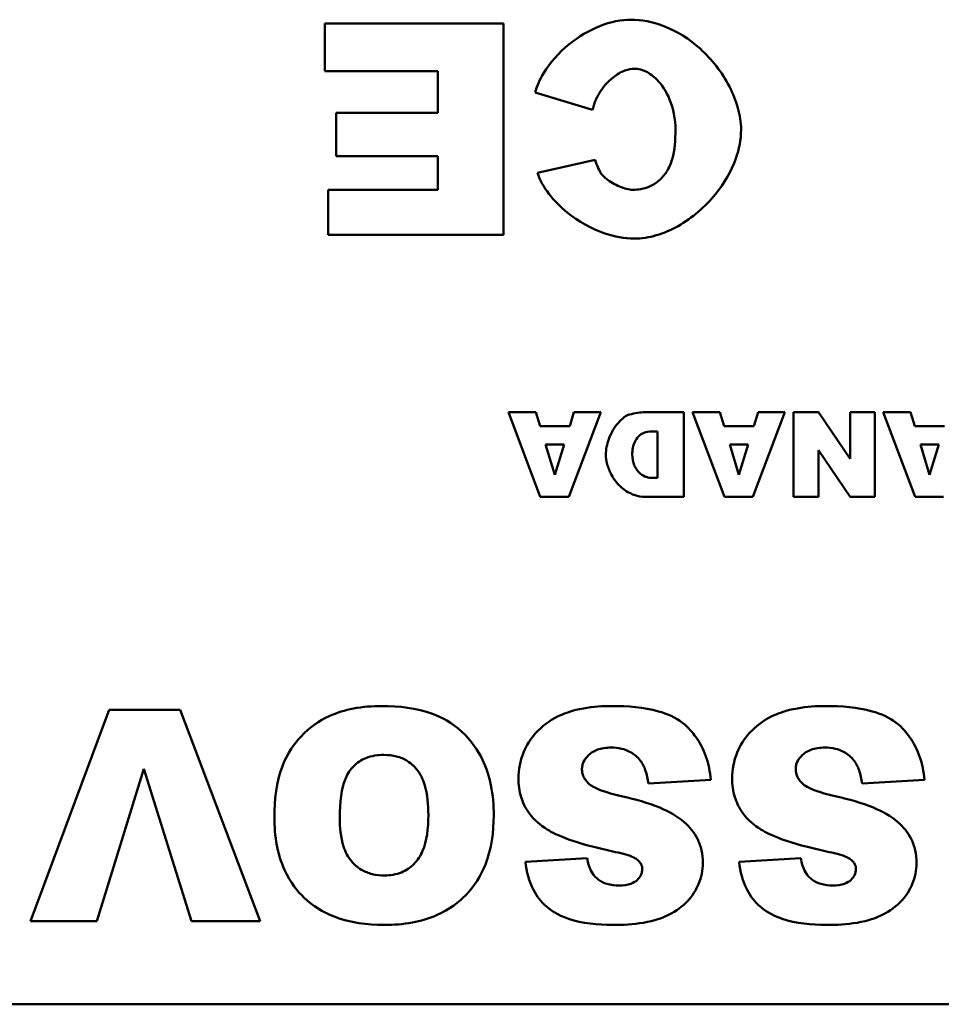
# Model space of a CAD drawing. Header units: inches. Extents: x 2.9 to 75, y -2.3 to 43.7.
# Tile 93 of 155: x 50.8 to 51.7, y 36.2 to 37.1. Entities that reach past the tile are written whole.
import ezdxf

# ---------------------------------------------------------------- set-up
doc = ezdxf.new("R2010")
doc.units = ezdxf.units.IN
doc.header["$MEASUREMENT"] = 0
doc.layers.add('Visible Edges(ROSSANSI)', color=7, linetype='Continuous', lineweight=50)

msp = doc.modelspace()

# ---------------------------------------------------------------- linework, layer by layer
at = {"layer": 'Visible Edges(ROSSANSI)'}
for p, q in [((51.27392, 37.08863), (51.10529, 37.08863)), ((51.10529, 37.08863), (51.10529, 37.04339)), ((51.27392, 36.88863), (51.27392, 37.08863)), ((51.10529, 37.04339), (51.21193, 37.04339)), ((51.21193, 37.04339), (51.21193, 37.00393)), ((51.30414, 37.02318), (51.35823, 37.00682)), ((51.21193, 37.00393), (51.11588, 37.00393)), ((51.11588, 37.00393), (51.11588, 36.96312)), ((51.11588, 36.96312), (51.21193, 36.96312)), ((51.21193, 36.96312), (51.21193, 36.93136)), ((51.36073, 36.95947), (51.30606, 36.94734)), ((51.10837, 36.93136), (51.10837, 36.88863)), ((51.21193, 36.93136), (51.10837, 36.93136)), ((51.10837, 36.88863), (51.27392, 36.88863)), ((51.3046, 36.72098), (51.27873, 36.72098)), ((51.27873, 36.72098), (51.30876, 36.64098)), ((51.3086, 36.70774), (51.3046, 36.72098)), ((51.33578, 36.64098), (51.36589, 36.72098)), ((51.34063, 36.72098), (51.33671, 36.70774)), ((51.36589, 36.72098), (51.34063, 36.72098)), ((51.44443, 36.72098), (51.4077, 36.72098)), ((51.44443, 36.64098), (51.44443, 36.72098)), ((51.47861, 36.72098), (51.45274, 36.72098)), ((51.45274, 36.72098), (51.48277, 36.64098)), ((51.48262, 36.70774), (51.47861, 36.72098)), ((51.5098, 36.64098), (51.5399, 36.72098)), ((51.51465, 36.72098), (51.51072, 36.70774)), ((51.5399, 36.72098), (51.51465, 36.72098)), ((51.57155, 36.72098), (51.54822, 36.72098)), ((51.54822, 36.72098), (51.54822, 36.64098)), ((51.60158, 36.67694), (51.57155, 36.72098)), ((51.62483, 36.72098), (51.60158, 36.72098)), ((51.60158, 36.72098), (51.60158, 36.67694)), ((51.62483, 36.64098), (51.62483, 36.72098)), ((51.65879, 36.72098), (51.63291, 36.72098)), ((51.63291, 36.72098), (51.66294, 36.64098)), ((51.66279, 36.70774), (51.65879, 36.72098)), ((51.33671, 36.70774), (51.3086, 36.70774)), ((51.41363, 36.70281), (51.41971, 36.70281)), ((51.41971, 36.70281), (51.41971, 36.65907)), ((51.51072, 36.70774), (51.48262, 36.70774)), ((51.69089, 36.70774), (51.66279, 36.70774)), ((51.31376, 36.69041), (51.33132, 36.69041)), ((51.32254, 36.66169), (51.31376, 36.69041)), ((51.33132, 36.69041), (51.32254, 36.66169)), ((51.48778, 36.69041), (51.50533, 36.69041)), ((51.49655, 36.66169), (51.48778, 36.69041)), ((51.50533, 36.69041), (51.49655, 36.66169)), ((51.57155, 36.68525), (51.60173, 36.64098)), ((51.57155, 36.64098), (51.57155, 36.68525)), ((51.66795, 36.69041), (51.6855, 36.69041)), ((51.67673, 36.66169), (51.66795, 36.69041)), ((51.6855, 36.69041), (51.67673, 36.66169)), ((51.41971, 36.65907), (51.41355, 36.65907)), ((51.30876, 36.64098), (51.33578, 36.64098)), ((51.4077, 36.64098), (51.44443, 36.64098)), ((51.48277, 36.64098), (51.5098, 36.64098)), ((51.54822, 36.64098), (51.57155, 36.64098)), ((51.60173, 36.64098), (51.62483, 36.64098)), ((51.66294, 36.64098), (51.68997, 36.64098)), ((50.90144, 36.43981), (50.82714, 36.23981)), ((50.96843, 36.43981), (50.90144, 36.43981)), ((51.04408, 36.23981), (50.96843, 36.43981)), ((50.88989, 36.23981), (50.93416, 36.38379)), ((50.93416, 36.38379), (50.9794, 36.23981)), ((51.41097, 36.36994), (51.46987, 36.37359)), ((51.61289, 36.36994), (51.67179, 36.37359)), ((51.35303, 36.29948), (51.2947, 36.29602)), ((51.55495, 36.29948), (51.49663, 36.29602)), ((50.82714, 36.23981), (50.88989, 36.23981)), ((50.9794, 36.23981), (51.04408, 36.23981)), ((52.40633, 36.16133), (48.40633, 36.16133))]:
    msp.add_line(p, q, dxfattribs=at)
for points, knots in [([(51.39461, 37.09209), (51.38562, 37.09209), (51.37547, 37.09012), (51.35468, 37.08192), (51.34488, 37.07607), (51.32601, 37.0608), (51.31779, 37.05126), (51.30813, 37.03521), (51.30548, 37.02886), (51.30414, 37.02318)], [-0.2193082, -0.2193082, -0.2193082, -0.2193082, -0.1639216, -0.1639216, -0.1090699, -0.1090699, -0.0444721, -0.0444721, 0, 0, 0, 0]), ([(51.49855, 36.98815), (51.49855, 36.99495), (51.49743, 37.00185), (51.49367, 37.01551), (51.49086, 37.02243), (51.48059, 37.04232), (51.47103, 37.05463), (51.44971, 37.07379), (51.43807, 37.08125), (51.41485, 37.09018), (51.40439, 37.09209), (51.39461, 37.09209)], [-0.3559299, -0.3559299, -0.3559299, -0.3559299, -0.3108821, -0.3108821, -0.2624178, -0.2624178, -0.1634296, -0.1634296, -0.0745408, -0.0745408, 0, 0, 0, 0]), ([(51.35823, 37.00682), (51.35942, 37.01244), (51.36179, 37.01795), (51.36818, 37.02839), (51.37257, 37.03352), (51.381, 37.04025), (51.3848, 37.04255), (51.39183, 37.04508), (51.39493, 37.0457), (51.39807, 37.0457)], [-0.1495901, -0.1495901, -0.1495901, -0.1495901, -0.1058786, -0.1058786, -0.056901, -0.056901, -0.023954, -0.023954, 0, 0, 0, 0]), ([(51.39807, 37.0457), (51.39987, 37.0457), (51.40166, 37.04547), (51.40524, 37.04457), (51.40701, 37.0439), (51.41247, 37.04123), (51.41588, 37.0386), (51.42366, 37.03073), (51.42793, 37.02427), (51.43449, 37.00824), (51.43657, 36.99844), (51.43657, 36.98776)], [-0.2414972, -0.2414972, -0.2414972, -0.2414972, -0.2219146, -0.2219146, -0.2013139, -0.2013139, -0.1557968, -0.1557968, -0.081396, -0.081396, 0, 0, 0, 0]), ([(51.3975, 36.88516), (51.40459, 36.88516), (51.41165, 36.88631), (51.42559, 36.8904), (51.43248, 36.89341), (51.45244, 36.90466), (51.46467, 36.91526), (51.48255, 36.93731), (51.4893, 36.94872), (51.4967, 36.9696), (51.49855, 36.97884), (51.49855, 36.98815)], [-0.3971658, -0.3971658, -0.3971658, -0.3971658, -0.3430598, -0.3430598, -0.286459, -0.286459, -0.1686381, -0.1686381, -0.0709289, -0.0709289, 0, 0, 0, 0]), ([(51.43657, 36.98776), (51.43657, 36.97883), (51.43587, 36.96886), (51.43223, 36.95607), (51.43054, 36.9519), (51.4281, 36.9483)], [-0.1015051, -0.1015051, -0.1015051, -0.1015051, -0.0331005, -0.0331005, 0, 0, 0, 0]), ([(51.3667, 36.94618), (51.36551, 36.94782), (51.36449, 36.94979), (51.36254, 36.95412), (51.36156, 36.95686), (51.36073, 36.95947)], [-0.03612274, -0.03612274, -0.03612274, -0.03612274, -0.02081743, -0.02081743, 0, 0, 0, 0]), ([(51.30606, 36.94734), (51.30844, 36.94026), (51.31232, 36.93358), (51.32186, 36.92105), (51.32787, 36.91507), (51.3448, 36.90138), (51.35715, 36.89439), (51.37877, 36.88703), (51.38817, 36.88516), (51.3975, 36.88516)], [-0.2937692, -0.2937692, -0.2937692, -0.2937692, -0.2366427, -0.2366427, -0.1737272, -0.1737272, -0.0710862, -0.0710862, 0, 0, 0, 0]), ([(51.39615, 36.93136), (51.39258, 36.93136), (51.38814, 36.93251), (51.37933, 36.93617), (51.37497, 36.93866), (51.36954, 36.94294), (51.36787, 36.94458), (51.3667, 36.94618)], [-0.06681035, -0.06681035, -0.06681035, -0.06681035, -0.04096079, -0.04096079, -0.01515214, -0.01515214, 0, 0, 0, 0]), ([(51.4281, 36.9483), (51.42601, 36.94513), (51.42355, 36.94223), (51.4179, 36.93742), (51.41486, 36.93556), (51.40663, 36.93218), (51.40143, 36.93136), (51.39615, 36.93136)], [-0.09673116, -0.09673116, -0.09673116, -0.09673116, -0.06774226, -0.06774226, -0.04021983, -0.04021983, 0, 0, 0, 0]), ([(51.39299, 36.71882), (51.39159, 36.71845), (51.38991, 36.71758), (51.38632, 36.71495), (51.38446, 36.71323), (51.37899, 36.70699), (51.37569, 36.70158), (51.3718, 36.69074), (51.37082, 36.68571), (51.37082, 36.68071)], [-0.1379992, -0.1379992, -0.1379992, -0.1379992, -0.112289, -0.112289, -0.0873692, -0.0873692, -0.0380582, -0.0380582, 0, 0, 0, 0]), ([(51.4077, 36.72098), (51.40537, 36.72098), (51.40302, 36.72078), (51.39812, 36.72006), (51.39552, 36.7195), (51.39299, 36.71882)], [-0.03774435, -0.03774435, -0.03774435, -0.03774435, -0.01997479, -0.01997479, 0, 0, 0, 0]), ([(51.39569, 36.68117), (51.39569, 36.68325), (51.39588, 36.68535), (51.39667, 36.68925), (51.39725, 36.6911), (51.39896, 36.69482), (51.40018, 36.69667), (51.40318, 36.69966), (51.40486, 36.70078), (51.40894, 36.70244), (51.41127, 36.70281), (51.41363, 36.70281)], [-0.08079257, -0.08079257, -0.08079257, -0.08079257, -0.06495498, -0.06495498, -0.05038457, -0.05038457, -0.03362612, -0.03362612, -0.01798948, -0.01798948, 0, 0, 0, 0]), ([(51.37082, 36.68071), (51.37082, 36.67837), (51.37121, 36.6753), (51.37303, 36.66843), (51.37438, 36.66502), (51.37854, 36.6573), (51.38173, 36.6532), (51.38945, 36.64652), (51.39357, 36.64423), (51.40114, 36.64156), (51.40461, 36.64098), (51.4077, 36.64098)], [-0.115181, -0.115181, -0.115181, -0.115181, -0.0964893, -0.0964893, -0.0774162, -0.0774162, -0.0502336, -0.0502336, -0.0235645, -0.0235645, 0, 0, 0, 0]), ([(51.41355, 36.65907), (51.41252, 36.65907), (51.41149, 36.65919), (51.40947, 36.65962), (51.40849, 36.65994), (51.4056, 36.66121), (51.40385, 36.66245), (51.40042, 36.66584), (51.39881, 36.66823), (51.3964, 36.674), (51.39569, 36.67744), (51.39569, 36.68117)], [-0.09491255, -0.09491255, -0.09491255, -0.09491255, -0.08492541, -0.08492541, -0.0749782, -0.0749782, -0.05447356, -0.05447356, -0.02844888, -0.02844888, 0, 0, 0, 0]), ([(51.15919, 36.44328), (51.15017, 36.44328), (51.14106, 36.44259), (51.12436, 36.43939), (51.11667, 36.43709), (51.10025, 36.42953), (51.09086, 36.42324), (51.07647, 36.40796), (51.06988, 36.3989), (51.05941, 36.37128), (51.05755, 36.35441), (51.05755, 36.33837)], [-0.5784243, -0.5784243, -0.5784243, -0.5784243, -0.4607074, -0.4607074, -0.3563236, -0.3563236, -0.2246714, -0.2246714, -0.1222683, -0.1222683, 0, 0, 0, 0]), ([(51.26486, 36.33991), (51.26486, 36.34944), (51.2641, 36.35907), (51.26054, 36.37673), (51.25797, 36.38482), (51.24995, 36.4013), (51.24333, 36.41106), (51.22527, 36.42778), (51.21564, 36.43277), (51.19189, 36.44146), (51.17515, 36.44328), (51.15919, 36.44328)], [-0.3851353, -0.3851353, -0.3851353, -0.3851353, -0.3191755, -0.3191755, -0.260546, -0.260546, -0.1924308, -0.1924308, -0.121625, -0.121625, 0, 0, 0, 0]), ([(51.3769, 36.44328), (51.3679, 36.44328), (51.35868, 36.44268), (51.33915, 36.43923), (51.33213, 36.4365), (51.32013, 36.43111), (51.31301, 36.42641), (51.2996, 36.41287), (51.29536, 36.40495), (51.28973, 36.39149), (51.28816, 36.38327), (51.28816, 36.37475)], [-0.1860868, -0.1860868, -0.1860868, -0.1860868, -0.1693712, -0.1693712, -0.1492758, -0.1492758, -0.1111652, -0.1111652, -0.0649681, -0.0649681, 0, 0, 0, 0]), ([(51.46987, 36.37359), (51.46925, 36.3811), (51.46781, 36.3885), (51.46296, 36.40233), (51.45973, 36.4086), (51.45343, 36.41732), (51.44934, 36.4228), (51.43658, 36.43259), (51.42857, 36.43597), (51.40676, 36.44213), (51.39112, 36.44328), (51.3769, 36.44328)], [-0.4654095, -0.4654095, -0.4654095, -0.4654095, -0.3446019, -0.3446019, -0.2304385, -0.2304385, -0.1721307, -0.1721307, -0.1084175, -0.1084175, 0, 0, 0, 0]), ([(51.57882, 36.44328), (51.56982, 36.44328), (51.5606, 36.44268), (51.54108, 36.43923), (51.53406, 36.4365), (51.52205, 36.43111), (51.51494, 36.42641), (51.50152, 36.41287), (51.49728, 36.40495), (51.49165, 36.39149), (51.49008, 36.38327), (51.49008, 36.37475)], [-0.1860868, -0.1860868, -0.1860868, -0.1860868, -0.1693712, -0.1693712, -0.1492758, -0.1492758, -0.1111652, -0.1111652, -0.0649681, -0.0649681, 0, 0, 0, 0]), ([(51.67179, 36.37359), (51.67118, 36.3811), (51.66974, 36.3885), (51.66489, 36.40233), (51.66165, 36.4086), (51.65536, 36.41732), (51.65126, 36.4228), (51.6385, 36.43259), (51.63049, 36.43597), (51.60868, 36.44213), (51.59305, 36.44328), (51.57882, 36.44328)], [-0.4654095, -0.4654095, -0.4654095, -0.4654095, -0.3446019, -0.3446019, -0.2304385, -0.2304385, -0.1721307, -0.1721307, -0.1084175, -0.1084175, 0, 0, 0, 0]), ([(51.34821, 36.38341), (51.34821, 36.38464), (51.34834, 36.38586), (51.34886, 36.38826), (51.34925, 36.38941), (51.35088, 36.39292), (51.35251, 36.39501), (51.35634, 36.39867), (51.35881, 36.40049), (51.36661, 36.40345), (51.37125, 36.40401), (51.37574, 36.40401)], [-0.1199457, -0.1199457, -0.1199457, -0.1199457, -0.1063301, -0.1063301, -0.0928068, -0.0928068, -0.0635414, -0.0635414, -0.0342188, -0.0342188, 0, 0, 0, 0]), ([(51.37574, 36.40401), (51.37905, 36.40401), (51.38238, 36.40369), (51.38855, 36.40226), (51.39138, 36.40122), (51.39764, 36.39777), (51.4007, 36.39511), (51.40327, 36.39188)], [-0.07975348, -0.07975348, -0.07975348, -0.07975348, -0.05449416, -0.05449416, -0.03144363, -0.03144363, 0, 0, 0, 0]), ([(51.55014, 36.38341), (51.55014, 36.38464), (51.55026, 36.38586), (51.55079, 36.38826), (51.55118, 36.38941), (51.5528, 36.39292), (51.55444, 36.39501), (51.55827, 36.39867), (51.56074, 36.40049), (51.56854, 36.40345), (51.57317, 36.40401), (51.57767, 36.40401)], [-0.1199457, -0.1199457, -0.1199457, -0.1199457, -0.1063301, -0.1063301, -0.0928068, -0.0928068, -0.0635414, -0.0635414, -0.0342188, -0.0342188, 0, 0, 0, 0]), ([(51.57767, 36.40401), (51.58098, 36.40401), (51.5843, 36.40369), (51.59048, 36.40226), (51.5933, 36.40122), (51.59957, 36.39777), (51.60263, 36.39511), (51.60519, 36.39188)], [-0.07975348, -0.07975348, -0.07975348, -0.07975348, -0.05449416, -0.05449416, -0.03144363, -0.03144363, 0, 0, 0, 0]), ([(51.11934, 36.3376), (51.11934, 36.35248), (51.12096, 36.36544), (51.12686, 36.37961), (51.12925, 36.38324), (51.13588, 36.3898), (51.13971, 36.39231), (51.14945, 36.39623), (51.15528, 36.39708), (51.16111, 36.39708)], [-0.1896024, -0.1896024, -0.1896024, -0.1896024, -0.1155441, -0.1155441, -0.0799758, -0.0799758, -0.0444699, -0.0444699, 0, 0, 0, 0]), ([(51.16111, 36.39708), (51.16512, 36.39708), (51.16913, 36.39665), (51.1766, 36.39471), (51.17999, 36.39329), (51.18766, 36.38853), (51.1905, 36.38536), (51.1955, 36.3794), (51.19788, 36.37425), (51.20226, 36.35996), (51.20307, 36.34967), (51.20307, 36.34029)], [-0.1552026, -0.1552026, -0.1552026, -0.1552026, -0.1423617, -0.1423617, -0.1304881, -0.1304881, -0.1134625, -0.1134625, -0.0714503, -0.0714503, 0, 0, 0, 0]), ([(51.40327, 36.39188), (51.40538, 36.38913), (51.40693, 36.38591), (51.4095, 36.37858), (51.4104, 36.37419), (51.41097, 36.36994)], [-0.0591236, -0.0591236, -0.0591236, -0.0591236, -0.03271839, -0.03271839, 0, 0, 0, 0]), ([(51.60519, 36.39188), (51.60731, 36.38913), (51.60886, 36.38591), (51.61143, 36.37858), (51.61232, 36.37419), (51.61289, 36.36994)], [-0.0591236, -0.0591236, -0.0591236, -0.0591236, -0.03271839, -0.03271839, 0, 0, 0, 0]), ([(51.28816, 36.37475), (51.28816, 36.36881), (51.28895, 36.36296), (51.2922, 36.35245), (51.29463, 36.34699), (51.30291, 36.33564), (51.30886, 36.33063), (51.32391, 36.32131), (51.33907, 36.31413), (51.37978, 36.30526)], [-0.9993053, -0.9993053, -0.9993053, -0.9993053, -0.7635292, -0.7635292, -0.5624344, -0.5624344, -0.3175496, -0.3175496, 0, 0, 0, 0]), ([(51.35514, 36.36955), (51.3539, 36.37066), (51.35273, 36.37188), (51.35082, 36.37443), (51.35005, 36.37574), (51.34863, 36.37915), (51.34821, 36.38124), (51.34821, 36.38341)], [-0.04086772, -0.04086772, -0.04086772, -0.04086772, -0.02813448, -0.02813448, -0.01656236, -0.01656236, 0, 0, 0, 0]), ([(51.49008, 36.37475), (51.49008, 36.36881), (51.49087, 36.36296), (51.49412, 36.35245), (51.49656, 36.34699), (51.50483, 36.33564), (51.51078, 36.33063), (51.52583, 36.32131), (51.54099, 36.31413), (51.58171, 36.30526)], [-0.9993053, -0.9993053, -0.9993053, -0.9993053, -0.7635292, -0.7635292, -0.5624344, -0.5624344, -0.3175496, -0.3175496, 0, 0, 0, 0]), ([(51.55707, 36.36955), (51.55582, 36.37066), (51.55466, 36.37188), (51.55275, 36.37443), (51.55198, 36.37574), (51.55055, 36.37915), (51.55014, 36.38124), (51.55014, 36.38341)], [-0.04086772, -0.04086772, -0.04086772, -0.04086772, -0.02813448, -0.02813448, -0.01656236, -0.01656236, 0, 0, 0, 0]), ([(51.38671, 36.35781), (51.37588, 36.36024), (51.36653, 36.36301), (51.35843, 36.36711), (51.35656, 36.36825), (51.35514, 36.36955)], [-0.06130892, -0.06130892, -0.06130892, -0.06130892, -0.01464474, -0.01464474, 0, 0, 0, 0]), ([(51.58864, 36.35781), (51.57781, 36.36024), (51.56845, 36.36301), (51.56036, 36.36711), (51.55849, 36.36825), (51.55707, 36.36955)], [-0.06130892, -0.06130892, -0.06130892, -0.06130892, -0.01464474, -0.01464474, 0, 0, 0, 0]), ([(51.44485, 36.33355), (51.43821, 36.33938), (51.42977, 36.34383), (51.41065, 36.35181), (51.39833, 36.35523), (51.38671, 36.35781)], [-0.1575854, -0.1575854, -0.1575854, -0.1575854, -0.0906523, -0.0906523, 0, 0, 0, 0]), ([(51.64677, 36.33355), (51.64014, 36.33938), (51.6317, 36.34383), (51.61257, 36.35181), (51.60025, 36.35523), (51.58864, 36.35781)], [-0.1575854, -0.1575854, -0.1575854, -0.1575854, -0.0906523, -0.0906523, 0, 0, 0, 0]), ([(51.05755, 36.33837), (51.05755, 36.32939), (51.05825, 36.32035), (51.06146, 36.30361), (51.06378, 36.29586), (51.07286, 36.2758), (51.08006, 36.26756), (51.09374, 36.25437), (51.10336, 36.24844), (51.12904, 36.23844), (51.14543, 36.23635), (51.1615, 36.23635)], [-0.33721, -0.33721, -0.33721, -0.33721, -0.3003307, -0.3003307, -0.2671462, -0.2671462, -0.2098487, -0.2098487, -0.1224121, -0.1224121, 0, 0, 0, 0]), ([(51.16169, 36.28312), (51.15775, 36.28312), (51.15382, 36.28352), (51.14648, 36.28532), (51.14313, 36.28663), (51.13526, 36.29121), (51.13226, 36.2944), (51.12707, 36.30042), (51.12462, 36.30538), (51.12018, 36.31907), (51.11934, 36.32869), (51.11934, 36.3376)], [-0.1543748, -0.1543748, -0.1543748, -0.1543748, -0.1407993, -0.1407993, -0.1282905, -0.1282905, -0.1093867, -0.1093867, -0.0678725, -0.0678725, 0, 0, 0, 0]), ([(51.1615, 36.23635), (51.17036, 36.23635), (51.17927, 36.23702), (51.19584, 36.24012), (51.20353, 36.24236), (51.2237, 36.25118), (51.23239, 36.25839), (51.2465, 36.27288), (51.25263, 36.2826), (51.26273, 36.30817), (51.26486, 36.32413), (51.26486, 36.33991)], [-0.3524613, -0.3524613, -0.3524613, -0.3524613, -0.3113787, -0.3113787, -0.2742855, -0.2742855, -0.2092964, -0.2092964, -0.1201929, -0.1201929, 0, 0, 0, 0]), ([(51.20307, 36.34029), (51.20307, 36.32749), (51.20159, 36.31564), (51.19574, 36.30172), (51.19318, 36.29762), (51.18591, 36.29047), (51.18204, 36.28787), (51.17258, 36.28398), (51.16718, 36.28312), (51.16169, 36.28312)], [-0.2039692, -0.2039692, -0.2039692, -0.2039692, -0.1195103, -0.1195103, -0.0779546, -0.0779546, -0.041822, -0.041822, 0, 0, 0, 0]), ([(51.46236, 36.29486), (51.46236, 36.29893), (51.46197, 36.30298), (51.46024, 36.31073), (51.45897, 36.31436), (51.45422, 36.32391), (51.44997, 36.3291), (51.44485, 36.33355)], [-0.1122514, -0.1122514, -0.1122514, -0.1122514, -0.0812556, -0.0812556, -0.0517516, -0.0517516, 0, 0, 0, 0]), ([(51.66429, 36.29486), (51.66429, 36.29893), (51.66389, 36.30298), (51.66217, 36.31073), (51.6609, 36.31436), (51.65615, 36.32391), (51.6519, 36.3291), (51.64677, 36.33355)], [-0.1122514, -0.1122514, -0.1122514, -0.1122514, -0.0812556, -0.0812556, -0.0517516, -0.0517516, 0, 0, 0, 0]), ([(51.37978, 36.30526), (51.38701, 36.30381), (51.39324, 36.30211), (51.39842, 36.29951), (51.39964, 36.2988), (51.40057, 36.29794)], [-0.04433466, -0.04433466, -0.04433466, -0.04433466, -0.00964261, -0.00964261, 0, 0, 0, 0]), ([(51.58171, 36.30526), (51.58893, 36.30381), (51.59517, 36.30211), (51.60035, 36.29951), (51.60156, 36.2988), (51.6025, 36.29794)], [-0.04433466, -0.04433466, -0.04433466, -0.04433466, -0.00964261, -0.00964261, 0, 0, 0, 0]), ([(51.2947, 36.29602), (51.29583, 36.28686), (51.29815, 36.27771), (51.3055, 36.26349), (51.30954, 36.25819), (51.31861, 36.2503), (51.32504, 36.24578), (51.34851, 36.23773), (51.36344, 36.23635), (51.37728, 36.23635)], [-0.4418767, -0.4418767, -0.4418767, -0.4418767, -0.2957437, -0.2957437, -0.1886322, -0.1886322, -0.1054557, -0.1054557, 0, 0, 0, 0]), ([(51.38344, 36.27369), (51.37955, 36.27369), (51.37558, 36.2741), (51.36885, 36.27608), (51.36605, 36.2774), (51.3618, 36.28062), (51.35955, 36.28272), (51.35517, 36.29024), (51.35381, 36.2949), (51.35303, 36.29948)], [-0.1640096, -0.1640096, -0.1640096, -0.1640096, -0.1097308, -0.1097308, -0.0662085, -0.0662085, -0.0353979, -0.0353979, 0, 0, 0, 0]), ([(51.37728, 36.23635), (51.38682, 36.23635), (51.39682, 36.2369), (51.41731, 36.24037), (51.42401, 36.24308), (51.43479, 36.24807), (51.44113, 36.25211), (51.45289, 36.26366), (51.4563, 36.27015), (51.46102, 36.28136), (51.46236, 36.28797), (51.46236, 36.29486)], [-0.1622541, -0.1622541, -0.1622541, -0.1622541, -0.1455565, -0.1455565, -0.1259062, -0.1259062, -0.0926284, -0.0926284, -0.0524969, -0.0524969, 0, 0, 0, 0]), ([(51.40057, 36.29794), (51.40144, 36.29722), (51.40226, 36.29641), (51.40358, 36.29473), (51.40411, 36.29388), (51.40496, 36.29184), (51.40519, 36.29068), (51.40519, 36.28947)], [-0.02546429, -0.02546429, -0.02546429, -0.02546429, -0.01682909, -0.01682909, -0.00919782, -0.00919782, 0, 0, 0, 0]), ([(51.49663, 36.29602), (51.49776, 36.28686), (51.50007, 36.27771), (51.50742, 36.26349), (51.51146, 36.25819), (51.52054, 36.2503), (51.52696, 36.24578), (51.55044, 36.23773), (51.56537, 36.23635), (51.57921, 36.23635)], [-0.4418767, -0.4418767, -0.4418767, -0.4418767, -0.2957437, -0.2957437, -0.1886322, -0.1886322, -0.1054557, -0.1054557, 0, 0, 0, 0]), ([(51.58537, 36.27369), (51.58148, 36.27369), (51.5775, 36.2741), (51.57078, 36.27608), (51.56797, 36.2774), (51.56372, 36.28062), (51.56147, 36.28272), (51.5571, 36.29024), (51.55574, 36.2949), (51.55495, 36.29948)], [-0.1640096, -0.1640096, -0.1640096, -0.1640096, -0.1097308, -0.1097308, -0.0662085, -0.0662085, -0.0353979, -0.0353979, 0, 0, 0, 0]), ([(51.57921, 36.23635), (51.58874, 36.23635), (51.59874, 36.2369), (51.61923, 36.24037), (51.62593, 36.24308), (51.63672, 36.24807), (51.64305, 36.25211), (51.65481, 36.26366), (51.65823, 36.27015), (51.66294, 36.28136), (51.66429, 36.28797), (51.66429, 36.29486)], [-0.1622541, -0.1622541, -0.1622541, -0.1622541, -0.1455565, -0.1455565, -0.1259062, -0.1259062, -0.0926284, -0.0926284, -0.0524969, -0.0524969, 0, 0, 0, 0]), ([(51.6025, 36.29794), (51.60337, 36.29722), (51.60419, 36.29641), (51.60551, 36.29473), (51.60603, 36.29388), (51.60688, 36.29184), (51.60712, 36.29068), (51.60712, 36.28947)], [-0.02546429, -0.02546429, -0.02546429, -0.02546429, -0.01682909, -0.01682909, -0.00919782, -0.00919782, 0, 0, 0, 0]), ([(51.40519, 36.28947), (51.40519, 36.28842), (51.40509, 36.28736), (51.40465, 36.28533), (51.40433, 36.28437), (51.40305, 36.28166), (51.40183, 36.28011), (51.39906, 36.2776), (51.39722, 36.27628), (51.39092, 36.27407), (51.38707, 36.27369), (51.38344, 36.27369)], [-0.1044389, -0.1044389, -0.1044389, -0.1044389, -0.0904726, -0.0904726, -0.0770037, -0.0770037, -0.0508227, -0.0508227, -0.0276249, -0.0276249, 0, 0, 0, 0]), ([(51.60712, 36.28947), (51.60712, 36.28842), (51.60702, 36.28736), (51.60658, 36.28533), (51.60626, 36.28437), (51.60498, 36.28166), (51.60376, 36.28011), (51.60099, 36.2776), (51.59915, 36.27628), (51.59284, 36.27407), (51.58899, 36.27369), (51.58537, 36.27369)], [-0.1044389, -0.1044389, -0.1044389, -0.1044389, -0.0904726, -0.0904726, -0.0770037, -0.0770037, -0.0508227, -0.0508227, -0.0276249, -0.0276249, 0, 0, 0, 0])]:
    msp.add_open_spline(points, degree=3, knots=knots, dxfattribs=at)

doc.saveas('drawing.dxf')
